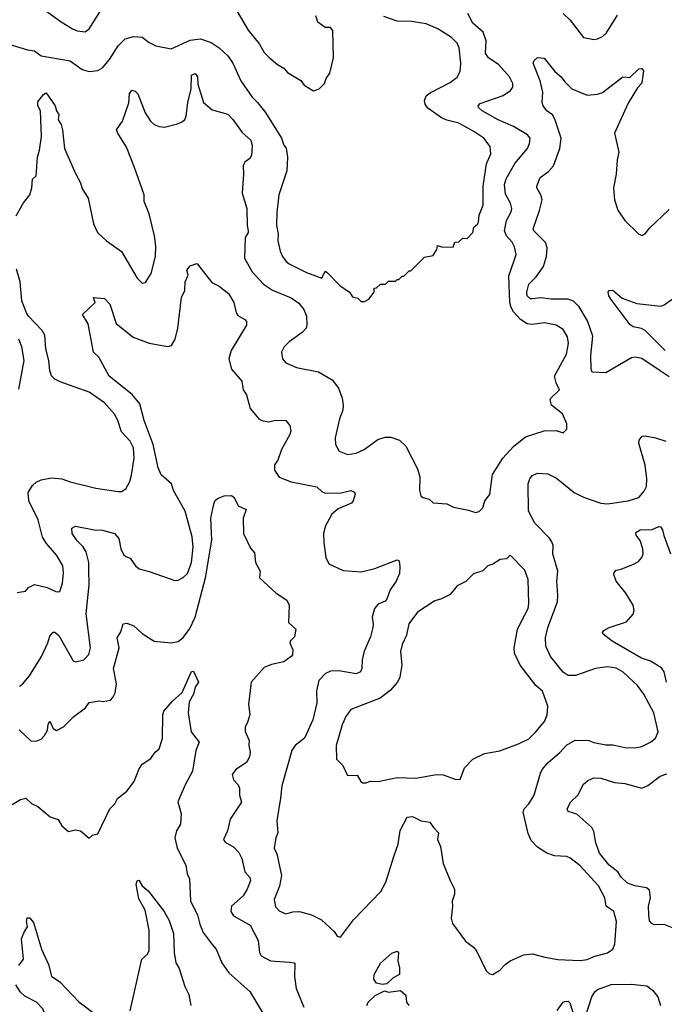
# Model space of a CAD drawing. Extents: x 1678431 to 1860718, y 384618 to 522882.
# Tile 251 of 256: x 1779759 to 1783526, y 483742 to 489499. Entities that reach past the tile are written whole.
import ezdxf

# ---------------------------------------------------------------- set-up
doc = ezdxf.new("R2010")
doc.units = 0

msp = doc.modelspace()

# ---------------------------------------------------------------- linework, layer by layer
at = {"layer": '0CON10XD'}
for points in [[(1781005, 489588.6), (1781095, 489437.3), (1781160, 489355), (1781187.4, 489307.4), (1781216.9, 489276.9), (1781265, 489235.8), (1781303.3, 489215), (1781325, 489190), (1781403, 489143), (1781422.5, 489115), (1781476.4, 489083.6), (1781510, 489095), (1781540, 489125), (1781550, 489155), (1781572.5, 489185), (1781592.5, 489275), (1781590, 489435), (1781575, 489452.5), (1781545, 489453.3), (1781502.5, 489485), (1781490.7, 489520.7)], [(1779738, 488352), (1779781.3, 488428.7), (1779818.5, 488475), (1779829.7, 488515), (1779834.5, 488565.5), (1779855.8, 488585), (1779863.5, 488695), (1779875.4, 488735), (1779886.2, 488815), (1779881.2, 488965), (1779864.4, 488995), (1779865, 489018.8), (1779899.1, 489060.9), (1779915, 489071.2), (1779966.7, 488995), (1779974.2, 488965), (1779987.8, 488945), (1779984, 488914), (1780001.5, 488885), (1780009.5, 488855), (1780021.9, 488745), (1780085, 488600), (1780114.5, 488544.5), (1780125, 488508.8), (1780158.5, 488455), (1780190.6, 488305), (1780214.4, 488255), (1780267.5, 488205), (1780355, 488144.2), (1780445, 487988), (1780475, 487958.8), (1780495, 487961.2), (1780528.6, 488015), (1780553.3, 488115), (1780555.5, 488175), (1780546.5, 488235), (1780515.9, 488364.1), (1780486.7, 488435), (1780487.1, 488475), (1780430, 488635), (1780383.1, 488753.1), (1780331.9, 488835), (1780325.7, 488855), (1780359.4, 488905), (1780397.9, 489012.1), (1780400.8, 489065), (1780415, 489086.2), (1780435, 489081.2), (1780450, 489065), (1780492.5, 488955), (1780524.6, 488904.6), (1780545, 488885.8), (1780575, 488874), (1780605, 488871.2), (1780681.2, 488888.8), (1780707.9, 488902.1), (1780724.4, 488915.6), (1780731.9, 488935), (1780742.5, 489015), (1780761.5, 489095), (1780764, 489175), (1780785, 489183.3), (1780798.8, 489165), (1780801.3, 489121.3), (1780833.5, 489015), (1780885, 488972.2), (1780976.4, 488946.4), (1781005.7, 488915.7), (1781059.2, 488839.2), (1781110, 488795), (1781116.9, 488765), (1781114.5, 488705), (1781105, 488686.9), (1781075.6, 488665), (1781065, 488646.2), (1781066.4, 488596.4), (1781060, 488485), (1781086.2, 488395), (1781088, 488295), (1781095.4, 488264.6), (1781095.3, 488254.7), (1781076.4, 488225), (1781072.5, 488105), (1781118.6, 488025), (1781185, 487953.1), (1781237, 487917), (1781345, 487871.5), (1781390.5, 487840.5), (1781418.9, 487805), (1781434.6, 487765), (1781437.9, 487715), (1781432.5, 487695), (1781410.8, 487669.2), (1781334.5, 487615.5), (1781304, 487585), (1781290, 487555), (1781294.2, 487515), (1781315, 487492.9), (1781377.5, 487465), (1781505, 487440), (1781585, 487392.9), (1781621.9, 487345), (1781643.5, 487285), (1781650.6, 487245), (1781647.8, 487215), (1781628.1, 487165), (1781603, 487053), (1781604, 487015), (1781626.7, 486975), (1781675, 486955.8), (1781725, 486964.4), (1781772.5, 486985), (1781852, 487045), (1781895, 487057.5), (1781927.4, 487057.4), (1781979.8, 487039.8), (1782015.3, 487005.3), (1782085, 486872.5), (1782097.1, 486825), (1782095.7, 486745), (1782104, 486715), (1782115, 486704.2), (1782152.5, 486695), (1782175, 486674), (1782255, 486667.1), (1782295, 486648.8), (1782381.7, 486631.7), (1782423, 486617), (1782445, 486622.5), (1782466.7, 486645), (1782476.7, 486685), (1782507, 486723), (1782521.5, 486838.5), (1782583.1, 486935), (1782645, 487003.3), (1782715, 487059.5), (1782824.4, 487095.6), (1782895, 487096.7), (1782936.1, 487083.9), (1782956.7, 487105), (1782956.4, 487136.4), (1782931.2, 487195), (1782867.5, 487245), (1782860, 487275), (1782862.5, 487285), (1782913.3, 487335), (1782893.6, 487375), (1782884.5, 487415), (1782955, 487543.8), (1782966.2, 487605), (1782960.5, 487645), (1782935, 487687.1), (1782895, 487712.2), (1782826, 487726), (1782755, 487715.9), (1782725, 487720.6), (1782685, 487745.9), (1782645, 487791.3), (1782631, 487815), (1782623.3, 487845), (1782618.2, 488001.8), (1782649.2, 488090.9), (1782660.4, 488125), (1782650.8, 488170.8), (1782638.2, 488198.2), (1782604.7, 488235), (1782593.1, 488265), (1782603.4, 488325), (1782631.2, 488375), (1782635.8, 488395), (1782627.8, 488425), (1782598.3, 488478.3), (1782591.9, 488535), (1782602.7, 488567.3), (1782652.1, 488657.9), (1782727.8, 488745), (1782739.5, 488775), (1782742.2, 488805), (1782727.1, 488825), (1782645, 488874.7), (1782555, 488912.9), (1782461.1, 488965), (1782441.1, 488985), (1782439.4, 488995), (1782450.6, 489009.4), (1782585, 489054.5), (1782627.1, 489085), (1782640.6, 489105), (1782641.1, 489125), (1782620.9, 489165), (1782560, 489235), (1782498.8, 489275), (1782482, 489302), (1782485.3, 489375), (1782468.7, 489425), (1782407.9, 489477.9), (1782377.5, 489535)], [(1779895, 489564.2), (1779995, 489490.6), (1780068.8, 489445), (1780095, 489433.6), (1780142.1, 489427.9), (1780165, 489446), (1780235, 489555.8)], [(1781845, 487930), (1781868.3, 487951.7), (1781897, 487953), (1781915, 487970), (1781955, 487970), (1781965, 487980), (1781975, 487980), (1781995, 488000), (1782005, 488000), (1782035, 488030), (1782045, 488030), (1782125, 488110), (1782175, 488120), (1782197.5, 488155), (1782201.7, 488178.3), (1782225, 488170), (1782291.7, 488168.3), (1782303, 488197), (1782325, 488200), (1782348.3, 488221.7), (1782375, 488220), (1782406.7, 488255), (1782412.5, 488285), (1782435, 488302.5), (1782441.2, 488315), (1782444.3, 488355.7), (1782468, 488415), (1782467.8, 488525), (1782488.1, 488655), (1782512, 488715), (1782507.9, 488757.9), (1782472, 488805), (1782413.8, 488845), (1782325, 488894.4), (1782255, 488910.5), (1782225, 488924.5), (1782145, 488981.4), (1782128.6, 489005), (1782124.3, 489025), (1782135, 489053.3), (1782158.3, 489071.7), (1782275, 489131.4), (1782315, 489162), (1782334.3, 489195), (1782336.9, 489245), (1782328.1, 489335), (1782315, 489361.2), (1782282.5, 489395), (1782202.5, 489445), (1782135, 489474.2), (1782048.8, 489488.8), (1781965, 489490), (1781887.8, 489517.8)], [(1782935, 489534.3), (1782975.8, 489495), (1783054.5, 489394.5), (1783115, 489382.5), (1783135, 489385.8), (1783165, 489400), (1783188.7, 489421.3), (1783253.3, 489525)], [(1779695, 489355.7), (1779805, 489322.5), (1779845, 489317.5), (1779885, 489287.5), (1780055, 489258.9), (1780125, 489207.1), (1780165, 489195.8), (1780215, 489202.5), (1780243.1, 489216.9), (1780283.3, 489265), (1780333.9, 489346.1), (1780375, 489387.5), (1780425, 489400), (1780475, 489395.8), (1780516.7, 489365), (1780555, 489346), (1780645, 489328.6), (1780755, 489379.1), (1780816.7, 489386.7), (1780879.2, 489365), (1780925, 489334.4), (1780975, 489287.8), (1781004.6, 489244.6), (1781051.4, 489141.4), (1781118.1, 489045), (1781149.4, 489015), (1781195.3, 488955.3), (1781290, 488805), (1781303.8, 488765), (1781317.5, 488747.5), (1781324.3, 488695), (1781320, 488615), (1781274.5, 488475), (1781261.7, 488371.7), (1781259.5, 488295), (1781269.4, 488245), (1781267.8, 488205), (1781281.1, 488145), (1781295, 488114), (1781315.8, 488085), (1781335, 488071.4), (1781435, 488020), (1781525, 487986.7), (1781545, 488027.5), (1781555, 488023.3), (1781630, 487945), (1781685.9, 487905.9), (1781705, 487877.5), (1781735, 487870), (1781755, 487850), (1781775, 487850), (1781800, 487865), (1781830, 487905), (1781831.7, 487928.3), (1781845, 487930)], [(1783555, 487410.6), (1783502.9, 487445), (1783395, 487517.5), (1783356.4, 487526.4), (1783335, 487520.9), (1783185, 487434.6), (1783105, 487437.5), (1783098.8, 487455), (1783097.7, 487535), (1783108.1, 487648.1), (1783077.6, 487737.6), (1783029.4, 487819.4), (1782995, 487853.3), (1782964.7, 487864.7), (1782865, 487865.4), (1782805, 487872.7), (1782755, 487865.6), (1782745, 487866.9), (1782725, 487884.2), (1782722.5, 487905), (1782735, 487952.5), (1782776.9, 487995), (1782820.6, 488055), (1782838.1, 488115), (1782841.4, 488165), (1782831.4, 488195), (1782763.6, 488263.6), (1782759.2, 488275), (1782797.5, 488382.5), (1782812.5, 488445), (1782805.5, 488475.5), (1782781.2, 488515), (1782781.2, 488525), (1782800.8, 488575), (1782849.5, 488610.5), (1782878.1, 488645), (1782915.4, 488744.6), (1782922.7, 488805), (1782887.5, 488917.5), (1782872, 488942), (1782840, 488965), (1782817.5, 488995), (1782812.9, 489015), (1782816.4, 489075), (1782800.7, 489140.7), (1782760, 489245), (1782765, 489260), (1782785, 489277.5), (1782823.6, 489273.6), (1782886.7, 489195), (1782923.8, 489165), (1782944.4, 489134.4), (1782985, 489093.8), (1783075, 489056.7), (1783135, 489063.3), (1783165, 489073.8), (1783283.3, 489165), (1783325, 489160), (1783378.3, 489211.7), (1783395, 489212.5), (1783405, 489200), (1783397.3, 489142.7), (1783394, 489125), (1783370.3, 489099.7), (1783315, 489011.2), (1783236, 488835), (1783260, 488725), (1783250.5, 488679.5), (1783245.6, 488595), (1783230, 488515), (1783235.7, 488445), (1783255.7, 488385), (1783295.7, 488325), (1783375, 488246.7), (1783395, 488237.5), (1783415, 488247.5), (1783440.3, 488279.7), (1783555, 488389.2)], [(1779745, 486148.6), (1779793.6, 486156.4), (1779810.7, 486179.3), (1779845, 486195.6), (1779918.9, 486178.9), (1779975, 486152.5), (1779994.2, 486155.8), (1780009.4, 486205), (1780015.7, 486265), (1780011.1, 486305), (1779976.7, 486365), (1779916.2, 486436.2), (1779893.5, 486473.5), (1779866.8, 486575), (1779813.6, 486685), (1779809.2, 486735), (1779835, 486775.6), (1779855, 486794.5), (1779885, 486807.5), (1779945, 486819.5), (1780005, 486814.4), (1780055, 486796.5), (1780205, 486760), (1780335, 486739.4), (1780355, 486740.6), (1780380, 486755), (1780402.4, 486797.6), (1780413.6, 486835), (1780429.2, 486935), (1780425.3, 486995.3), (1780404.7, 487034.7), (1780355, 487088.9), (1780332.5, 487155), (1780312.6, 487192.6), (1780255, 487258.5), (1780165, 487320), (1779995, 487381.5), (1779965, 487396.7), (1779945.9, 487415.9), (1779935.4, 487445), (1779930.4, 487505), (1779912.1, 487575), (1779905.4, 487655), (1779890.4, 487680.4), (1779811.6, 487765), (1779799.6, 487785), (1779772.2, 487855), (1779762.7, 487965), (1779740.1, 488040.1)], [(1779758.6, 485601.4), (1779775, 485613.1), (1779817.4, 485662.6), (1779886.9, 485775), (1779924.7, 485855.3), (1779935.6, 485895), (1779955, 485918), (1779965, 485917.5), (1779987.1, 485897.1), (1780070.9, 485750.9), (1780085, 485744.3), (1780135, 485755.7), (1780163, 485787), (1780173.8, 485825), (1780147.1, 486025), (1780164.7, 486195), (1780163.1, 486283.1), (1780163.9, 486325), (1780146.9, 486386.9), (1780129.2, 486419.2), (1780095, 486452.5), (1780066.2, 486495), (1780063.8, 486525), (1780085, 486538), (1780195, 486515.7), (1780243.3, 486513.3), (1780314.3, 486494.3), (1780339.2, 486465), (1780351.2, 486405), (1780365, 486372.5), (1780379.3, 486359.3), (1780405, 486350), (1780435.7, 486305.7), (1780456.9, 486286.9), (1780515, 486273.1), (1780665, 486219.2), (1780685, 486222), (1780715, 486236.9), (1780739.5, 486260.5), (1780763.4, 486325), (1780772.2, 486415), (1780767.3, 486475), (1780727.1, 486625), (1780659.1, 486745), (1780647.1, 486785), (1780586.9, 486836.9), (1780567.8, 486877.8), (1780538.9, 487015), (1780486.5, 487155), (1780462.1, 487252.1), (1780416.3, 487306.4), (1780283.1, 487415), (1780222, 487525), (1780191.2, 487555), (1780159.5, 487719.5), (1780126.7, 487775), (1780200, 487845), (1780190, 487875), (1780255, 487868.8), (1780285.6, 487835), (1780322.5, 487722.5), (1780423, 487643), (1780515, 487607.5), (1780625, 487588), (1780645.7, 487594.3), (1780668.6, 487631.4), (1780684.3, 487695), (1780704.2, 487875), (1780724, 487915), (1780726.2, 487965), (1780743.3, 488005), (1780736.2, 488035), (1780755, 488060), (1780795, 488072.5), (1780799.3, 488069.3), (1780882.2, 487962.2), (1780925, 487940.8), (1780978.6, 487898.6), (1781010.8, 487845), (1781024, 487784), (1781035, 487770), (1781075.9, 487745.9), (1781083.9, 487733.9), (1781085, 487712.5), (1780995.8, 487565), (1780981.4, 487515), (1780997.5, 487455), (1781057.5, 487385), (1781066, 487335), (1781084, 487305), (1781106, 487225), (1781156.2, 487165), (1781175, 487154.3), (1781215, 487147.5), (1781255, 487156.2), (1781315, 487154.2), (1781337.5, 487125), (1781342.9, 487095), (1781337.3, 487072.7), (1781288.6, 486985), (1781267.4, 486922.6), (1781248, 486895), (1781248.8, 486865), (1781275, 486824.2), (1781345, 486796.9), (1781495, 486767.8), (1781525, 486739.4), (1781545, 486730), (1781637.2, 486732.8), (1781695, 486746.2), (1781715, 486735.6), (1781719.4, 486725), (1781708, 486685), (1781697.4, 486672.6), (1781621.4, 486638.6), (1781582.8, 486607.2), (1781544.2, 486535), (1781534.3, 486495), (1781537.3, 486442.7), (1781547.5, 486355), (1781565, 486316.7), (1781648.8, 486278.8), (1781755, 486271.1), (1781835, 486290.6), (1781965, 486340), (1781977.5, 486335), (1781980.5, 486299.5), (1781978.8, 486261.2), (1781958.8, 486215), (1781924.4, 486165.6), (1781905, 486111.2), (1781895, 486099.2), (1781855, 486082), (1781832.9, 486055), (1781818.6, 486005), (1781825.7, 485965), (1781823.1, 485945), (1781809.3, 485890.7), (1781773, 485807), (1781761.5, 485755), (1781758.9, 485705), (1781750, 485685), (1781726.3, 485673.7), (1781625, 485692.3), (1781575, 485688.8), (1781545.7, 485675), (1781506.9, 485635), (1781493.3, 485575), (1781496.2, 485505), (1781472.7, 485405), (1781423, 485297), (1781370, 485255), (1781350, 485225), (1781291.9, 485018.1), (1781283.8, 484946.2), (1781262.9, 484815), (1781268.8, 484745), (1781255.7, 484714.3), (1781245.5, 484655), (1781262.1, 484622.1), (1781288.9, 484495), (1781277.6, 484432.4), (1781245.6, 484355), (1781255, 484311.2), (1781275, 484288.6), (1781315, 484270), (1781355, 484281.5), (1781395, 484283.8), (1781464.4, 484265.6), (1781523.1, 484235), (1781598.8, 484165), (1781615, 484140), (1781635, 484134), (1781709.2, 484235), (1781869.1, 484400.9), (1781898.6, 484455), (1781946.5, 484605)], [(1783530.5, 487565), (1783415, 487681.2), (1783393.6, 487693.6), (1783343.6, 487703.6), (1783327.1, 487715), (1783215, 487863.3), (1783202, 487885), (1783198.8, 487905), (1783205, 487916.2), (1783225, 487917.1), (1783280.8, 487870.8), (1783365, 487840), (1783505.7, 487824.3), (1783525, 487830.8), (1783585, 487873.8)], [(1779755, 487337.5), (1779784.5, 487505), (1779771.5, 487585), (1779755, 487631.2)], [(1781946.5, 484605), (1781971.7, 484678.3), (1781982.7, 484757.3), (1782024, 484835), (1782055, 484840), (1782105, 484814), (1782157, 484807), (1782176.7, 484775), (1782207.1, 484745), (1782200, 484705), (1782218.8, 484665), (1782234.2, 484565), (1782274.6, 484464.6), (1782301.2, 484415), (1782300, 484385), (1782285.7, 484344.3), (1782288.9, 484315), (1782281.4, 484245), (1782289.4, 484215), (1782365, 484110), (1782412, 484075), (1782428, 484055), (1782485, 483936.7), (1782505, 483920), (1782525, 483916.7), (1782565, 483941.2), (1782596, 483975), (1782625, 483995.7), (1782705, 484030), (1782757, 484037), (1782828.2, 484018.2), (1782905, 484004.2), (1783035, 483998.6), (1783075.7, 484004.3), (1783115, 484021.9), (1783195, 484041.9), (1783225.6, 484064.4), (1783237.5, 484092.5), (1783247.8, 484225), (1783231.1, 484285), (1783187.5, 484315), (1783178.1, 484365), (1783141.2, 484435), (1783032.3, 484552.3), (1782975, 484598.1), (1782955, 484605.6), (1782885, 484610.5), (1782839.2, 484625), (1782785, 484660.4), (1782748.6, 484698.6), (1782730.8, 484740.9), (1782700.7, 484865), (1782708, 484885), (1782735, 484914.7), (1782765.2, 484965), (1782802.6, 485092.6), (1782811.9, 485115), (1782848.1, 485155), (1782916.3, 485213.7), (1782955, 485256.9), (1783004.6, 485285.4), (1783084.5, 485284.5), (1783115, 485272.2), (1783185, 485258.5), (1783225, 485259.5), (1783295, 485242.5), (1783355, 485241.9), (1783395, 485250), (1783445, 485274.3), (1783475, 485298), (1783490, 485335), (1783465.5, 485445), (1783406.4, 485555), (1783370, 485605), (1783285, 485684.4), (1783245, 485706.5), (1783195, 485714.4), (1783125, 485704.4), (1783006.6, 485663.4), (1782965, 485664.6), (1782935, 485683.3), (1782861.1, 485775), (1782833.6, 485835), (1782831.8, 485885), (1782845.4, 485945), (1782901.5, 486095), (1782904.5, 486134.5), (1782897.8, 486215), (1782904.4, 486275), (1782874.7, 486375), (1782876.9, 486425), (1782870, 486445), (1782856.3, 486466.4), (1782768.9, 486555), (1782733.3, 486625), (1782731.2, 486785), (1782740, 486815), (1782755, 486833.8), (1782785, 486847.1), (1782845, 486844), (1782897.3, 486817.3), (1783000, 486735), (1783055, 486707.3), (1783155, 486671.2), (1783195, 486667.7), (1783315.6, 486685.6), (1783377.5, 486705), (1783408.8, 486741.2), (1783421.4, 486768.6), (1783424.6, 486815), (1783414, 486894), (1783377, 487023), (1783379.4, 487040.6), (1783397.3, 487062.7), (1783415, 487065.7), (1783475, 487054), (1783535, 487034.2)], [(1780894.4, 486665), (1780900, 486685), (1780915, 486700), (1780955, 486714.1), (1780996.7, 486716.7), (1781012.9, 486705), (1781036.8, 486656.8), (1781082, 486635), (1781065.7, 486585), (1781068.1, 486495), (1781108.9, 486408.9), (1781130.9, 486380.9), (1781137.1, 486325), (1781164, 486275), (1781161.2, 486235), (1781258, 486145), (1781320, 486105), (1781333.3, 486075), (1781330, 485975), (1781373.3, 485935), (1781365, 485890), (1781340, 485865), (1781338.8, 485855), (1781356.1, 485813.9), (1781354.1, 485785.9), (1781346, 485775), (1781303.3, 485745), (1781231.4, 485728.6), (1781188.9, 485711.1), (1781111.4, 485625), (1781097.3, 485495), (1781104.1, 485435.9), (1781091.1, 485388.9), (1781077.5, 485365), (1781076.9, 485336.9), (1781100, 485285), (1781097.8, 485255), (1781106, 485215), (1781101.5, 485188.5), (1781084.5, 485155.5), (1781023.3, 485115), (1781001.2, 485085), (1781008.8, 485055), (1781035.6, 485025.6), (1781043.8, 485005), (1781044.2, 484965), (1781055.9, 484924.1), (1780988.9, 484825), (1780973.4, 484756.6), (1780951.2, 484705), (1780960.6, 484690.6), (1781010.5, 484660.5), (1781040.2, 484630.2), (1781057.5, 484595), (1781075.6, 484515.6), (1781105, 484483.3), (1781108.1, 484465), (1781088.5, 484415), (1781064.7, 484375.3), (1780996.7, 484315), (1780993.3, 484285), (1781008.3, 484258.3), (1781105.7, 484205), (1781153.8, 484113.8), (1781160, 484045), (1781171.2, 484025), (1781225.4, 483995.4), (1781335, 483987.5), (1781364, 483984), (1781368.1, 483978.1), (1781364.4, 483905), (1781375.5, 483835), (1781419.5, 483725)], [(1779757, 485347), (1779825, 485282), (1779855, 485280.6), (1779885, 485291.9), (1779905, 485312.5), (1779921.1, 485345), (1779925, 485380), (1779935, 485397.5), (1779954.4, 485354.4), (1779975, 485342.5), (1780015.8, 485364.2), (1780075, 485424.3), (1780143.8, 485475), (1780165, 485506), (1780225, 485515.6), (1780247, 485513), (1780289.4, 485520.6), (1780304.5, 485535.5), (1780316.3, 485563.7), (1780324.6, 485615), (1780307.7, 485705), (1780341.4, 485825), (1780329.2, 485885), (1780350.3, 485919.7), (1780363.1, 485966.9), (1780385, 485970), (1780426.7, 485955), (1780475, 485908.8), (1780545, 485864), (1780645, 485855.8), (1780685, 485863.1), (1780715, 485885.6), (1780752.5, 485935), (1780783.8, 486006.2), (1780845.6, 486235), (1780882.8, 486455), (1780876.7, 486585), (1780894.4, 486665)], [(1783540, 485625), (1783525.4, 485685.4), (1783509.4, 485709.4), (1783445, 485747.9), (1783393.1, 485765), (1783220.8, 485865), (1783170, 485905), (1783166, 485915), (1783172.1, 485927.9), (1783203.3, 485945), (1783305, 485977.1), (1783345, 486022.5), (1783350, 486045), (1783344.2, 486075), (1783301.9, 486145), (1783245.5, 486215.5), (1783231.1, 486255), (1783232.7, 486267.3), (1783245, 486280), (1783275, 486286), (1783345.6, 486314.4), (1783375, 486330), (1783395, 486353.3), (1783402.9, 486375), (1783400, 486405), (1783385, 486453.3), (1783362, 486485), (1783360.3, 486499.7), (1783384.6, 486515.4), (1783455, 486518.6), (1783495, 486536.2), (1783505, 486533.3), (1783515, 486516.7), (1783523.3, 486483.3), (1783563.5, 486375)], [(1781785, 485037.5), (1781807, 485047), (1781855, 485044), (1781965, 485067.1), (1782075, 485064.3), (1782195, 485085.7), (1782235, 485082.5), (1782305, 485057.5), (1782334, 485056), (1782358.9, 485125), (1782408, 485175), (1782475, 485208.9), (1782565, 485224.4), (1782673.8, 485265), (1782735, 485294.4), (1782775.8, 485335), (1782825.8, 485395), (1782842, 485435), (1782846.2, 485485), (1782815, 485572.5), (1782775.8, 485605.8), (1782683.1, 485725), (1782650.9, 485795), (1782649.2, 485825), (1782668.9, 485935), (1782710, 486015), (1782730.9, 486055), (1782735.5, 486085), (1782730, 486225), (1782710.7, 486280.7), (1782625, 486367.5), (1782603.6, 486346.4), (1782567.7, 486342.3), (1782524.2, 486315.8), (1782494.5, 486305.5), (1782465, 486276.7), (1782411.7, 486258.3), (1782365.8, 486214.2), (1782315, 486188), (1782275, 486138), (1782225, 486112), (1782185, 486100), (1782084.4, 486035), (1782033.4, 485966.6), (1782019.2, 485900.8), (1781994.5, 485845), (1781985.6, 485805), (1781992.9, 485725), (1781980, 485655), (1781967.1, 485625), (1781924.5, 485575.5), (1781865, 485531.4), (1781695, 485466.2), (1781665.5, 485424.5), (1781643.3, 485375), (1781608.1, 485255), (1781610, 485175), (1781648.3, 485138.3), (1781675, 485080), (1781731.7, 485081.7), (1781752.5, 485045), (1781765, 485037.5), (1781785, 485037.5)], [(1779715, 484910), (1779765, 484940), (1779795, 484946.7), (1779827.5, 484915), (1779865, 484898.8), (1779937.7, 484837.7), (1779985, 484822.5), (1780006.1, 484786.1), (1780045, 484752.5), (1780085, 484761.2), (1780115, 484756.7), (1780165, 484712.5), (1780185, 484730), (1780215, 484737.5), (1780286.2, 484885), (1780315.6, 484914.4), (1780331.2, 484945), (1780385, 484988.8), (1780429.2, 485045), (1780455.5, 485114.5), (1780475, 485146.2), (1780525, 485178), (1780551.2, 485215), (1780575, 485236.2), (1780593.3, 485295), (1780595.7, 485435), (1780601.4, 485455), (1780652.2, 485515), (1780708.6, 485565), (1780763.1, 485686.9)], [(1780763.1, 485686.9), (1780775, 485690), (1780803.3, 485625), (1780783.8, 485596.2), (1780774.4, 485555), (1780750.5, 485509.5), (1780744.4, 485445), (1780760.6, 485335), (1780807.5, 485275), (1780788.6, 485225), (1780768.9, 485105), (1780725.5, 485025), (1780684.4, 484925.6), (1780702.5, 484855), (1780700, 484795), (1780675.5, 484755), (1780666.7, 484715), (1780679.5, 484655), (1780729.4, 484555), (1780738.6, 484505), (1780750.8, 484475), (1780756.7, 484345), (1780797.8, 484265), (1780811.2, 484211.2), (1780831.9, 484161.9), (1780885, 484090.8), (1780908, 484065), (1780940.6, 483985), (1780982.2, 483925), (1781105, 483817.5), (1781220.9, 483620.9)], [(1783575, 484189.1), (1783525, 484207.5), (1783467.3, 484207.3), (1783453.2, 484213.2), (1783440.7, 484230.7), (1783435.5, 484265), (1783434.5, 484315.5), (1783445.8, 484365), (1783439.5, 484409.5), (1783422.1, 484422.1), (1783355, 484433.8), (1783310.9, 484450.9), (1783275, 484485.7), (1783255.3, 484515.3), (1783204.5, 484555), (1783147.5, 484625), (1783125.4, 484685), (1783115, 484752.5), (1783102, 484775), (1783014.3, 484854.3), (1782965, 484868.8), (1782958.8, 484885), (1782980.8, 484925), (1783021.1, 484965), (1783055, 485028), (1783080.2, 485049.8), (1783113.6, 485066.4), (1783155, 485064.6), (1783235, 485039.1), (1783295, 485031.8), (1783395, 485005.5), (1783429.6, 485020.4), (1783501.2, 485075), (1783540.3, 485089.7)], [(1780405.7, 483704.3), (1780473.2, 484005), (1780506.9, 484035), (1780515.6, 484055.6), (1780516.8, 484175), (1780491.7, 484291.7), (1780455, 484358), (1780440.6, 484445), (1780445, 484463.3), (1780455, 484466.7), (1780474.2, 484434.2), (1780510, 484405), (1780604.4, 484285), (1780632.4, 484232.4), (1780658.2, 484155), (1780661.5, 484045), (1780671.8, 483985), (1780690.8, 483950.8), (1780723.8, 483845), (1780748.7, 483798.7), (1780758.9, 483735)], [(1779755, 483968.8), (1779781.9, 484005), (1779769.6, 484125), (1779787.5, 484167.5), (1779804.3, 484195), (1779798.6, 484225), (1779803, 484247), (1779817.3, 484247.3), (1779840.3, 484220.3), (1779887.1, 484065), (1779928.2, 483975), (1779945, 483906), (1779993.6, 483873.6), (1780105, 483755.8), (1780215, 483673.3)], [(1781877.4, 483857.4), (1781843.8, 483865), (1781828.8, 483888.8), (1781830, 483915), (1781867.3, 483982.7), (1781935, 484040), (1781965, 484052.5), (1781973, 484043), (1781968.8, 483995), (1781978, 483955), (1781978, 483915), (1781942.8, 483897.2), (1781905, 483862.2), (1781877.4, 483857.4)], [(1779735, 483290), (1779795.7, 483294.3), (1779796.7, 483315), (1779773.3, 483345), (1779811.2, 483375), (1779845, 483429.2), (1779909.8, 483480.2), (1779917.5, 483495), (1779922.7, 483535), (1779937.1, 483562.9), (1779927.1, 483635), (1779894.8, 483714.8), (1779857.9, 483755), (1779789.3, 483789.3), (1779765, 483812.7), (1779736.4, 483855)], [(1781787.5, 483735), (1781796, 483755), (1781836.7, 483793.3), (1781891.2, 483821.2), (1781915, 483813.3), (1781985, 483823.3), (1782015.9, 483795.9), (1782018.8, 483755), (1782033.3, 483735)], [(1783065, 483670), (1783103.3, 483785), (1783120, 483815), (1783135, 483828.9), (1783215, 483858), (1783335, 483860.3), (1783425, 483849.6), (1783457.5, 483825), (1783487.7, 483785), (1783504.6, 483735)], [(1782900, 483705), (1782935, 483753.3), (1782945, 483758.8), (1782965, 483760), (1782975, 483750), (1783005, 483652.5)]]:
    msp.add_lwpolyline(points, dxfattribs=at)

doc.saveas('drawing.dxf')
